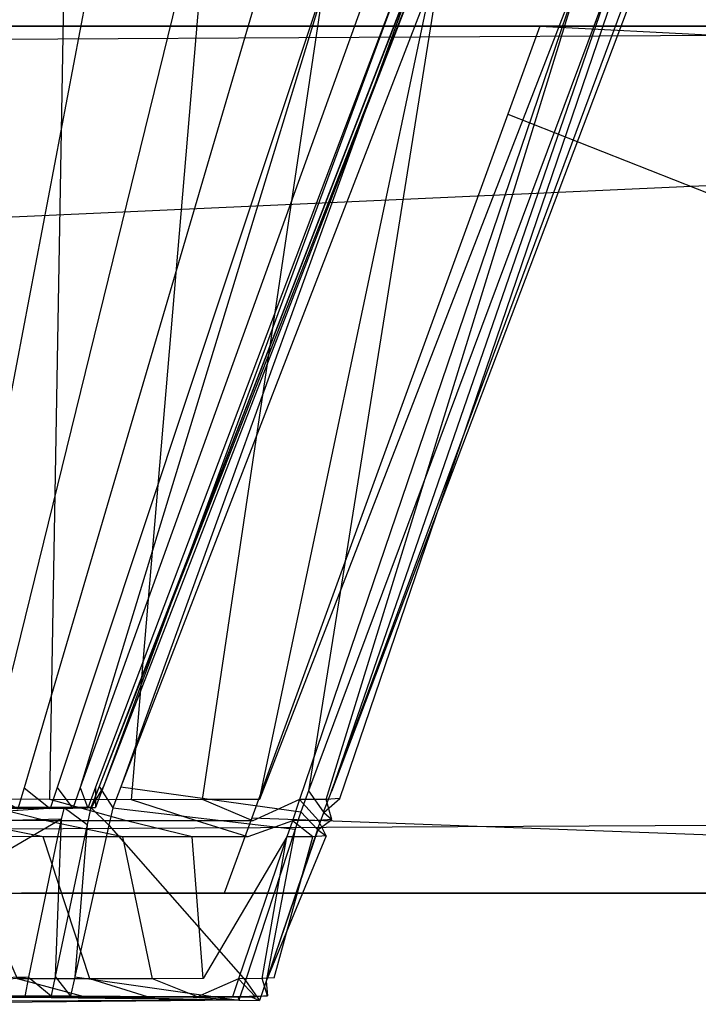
# Model space of a CAD drawing. Extents: x -0.35 to 0, y -0.337 to 0.
# Tile 13 of 18: x -0.053 to -0.039, y -0.337 to -0.316. Entities that reach past the tile are written whole.
import ezdxf

# ---------------------------------------------------------------- set-up
doc = ezdxf.new("R2010")
doc.units = 0
doc.layers.add('L2_GRIFF_N_A81600__0___REPLACEM', color=7, linetype='CONTINUOUS')
doc.layers.add('L3_FRONT_N_A81600__0___REPLACEM', color=7, linetype='CONTINUOUS')

msp = doc.modelspace()

# ---------------------------------------------------------------- linework, layer by layer
at = {"layer": 'L2_GRIFF_N_A81600__0___REPLACEM', "color": 254}
for points, invisible_edges in [([(-0.054797, -0.332932, 0.573464), (-0.055715, -0.314409, 0.566218), (-0.052499, -0.314435, 0.567114), (-0.054797, -0.332932, 0.573464)], 14), ([(-0.051743, -0.332661, 0.598678), (-0.044584, -0.314415, 0.58497), (-0.051648, -0.332664, 0.58376), (-0.051743, -0.332661, 0.598678)], 13), ([(-0.044584, -0.314415, 0.58497), (-0.051743, -0.332661, 0.598678), (-0.044683, -0.314444, 0.598705), (-0.044584, -0.314415, 0.58497)], 14), ([(-0.044928, -0.314441, 0.582495), (-0.051648, -0.332664, 0.58376), (-0.044584, -0.314415, 0.58497), (-0.044928, -0.314441, 0.582495)], 14), ([(-0.039714, -0.314419, 0.585124), (-0.04665, -0.33277, 0.598709), (-0.046471, -0.332922, 0.585193), (-0.039714, -0.314419, 0.585124)], 14), ([(-0.039714, -0.314419, 0.585124), (-0.039848, -0.314443, 0.598708), (-0.04665, -0.33277, 0.598709), (-0.039714, -0.314419, 0.585124)], 14), ([(-0.046471, -0.332922, 0.585193), (-0.040175, -0.314454, 0.581799), (-0.039714, -0.314419, 0.585124), (-0.046471, -0.332922, 0.585193)], 14), ([(-0.051853, -0.314444, 0.572583), (-0.054112, -0.314428, 0.571563), (-0.055325, -0.332704, 0.57786), (-0.051853, -0.314444, 0.572583)], 14), ([(-0.051853, -0.314444, 0.572583), (-0.055325, -0.332704, 0.57786), (-0.054289, -0.332699, 0.578543), (-0.051853, -0.314444, 0.572583)], 14), ([(-0.052499, -0.314435, 0.567114), (-0.052823, -0.332946, 0.574357), (-0.054797, -0.332932, 0.573464), (-0.052499, -0.314435, 0.567114)], 13), ([(-0.049806, -0.314447, 0.574016), (-0.051853, -0.314444, 0.572583), (-0.054289, -0.332699, 0.578543), (-0.049806, -0.314447, 0.574016)], 14), ([(-0.049806, -0.314447, 0.574016), (-0.054289, -0.332699, 0.578543), (-0.053388, -0.33269, 0.579386), (-0.049806, -0.314447, 0.574016)], 14), ([(-0.048026, -0.314443, 0.575786), (-0.049806, -0.314447, 0.574016), (-0.053388, -0.33269, 0.579386), (-0.048026, -0.314443, 0.575786)], 14), ([(-0.048026, -0.314443, 0.575786), (-0.053388, -0.33269, 0.579386), (-0.052665, -0.332685, 0.580358), (-0.048026, -0.314443, 0.575786)], 14), ([(-0.052823, -0.332946, 0.574357), (-0.052499, -0.314435, 0.567114), (-0.049468, -0.314457, 0.568484), (-0.052823, -0.332946, 0.574357)], 14), ([(-0.049468, -0.314457, 0.568484), (-0.051034, -0.33295, 0.575611), (-0.052823, -0.332946, 0.574357), (-0.049468, -0.314457, 0.568484)], 13), ([(-0.046597, -0.314442, 0.577827), (-0.048026, -0.314443, 0.575786), (-0.052665, -0.332685, 0.580358), (-0.046597, -0.314442, 0.577827)], 14), ([(-0.046597, -0.314442, 0.577827), (-0.052665, -0.332685, 0.580358), (-0.052156, -0.332682, 0.581437), (-0.046597, -0.314442, 0.577827)], 14), ([(-0.046597, -0.314442, 0.577827), (-0.052156, -0.332682, 0.581437), (-0.045592, -0.314444, 0.580092), (-0.046597, -0.314442, 0.577827)], 14), ([(-0.045592, -0.314444, 0.580092), (-0.052156, -0.332682, 0.581437), (-0.05182, -0.332679, 0.582581), (-0.045592, -0.314444, 0.580092)], 14), ([(-0.044928, -0.314441, 0.582495), (-0.045592, -0.314444, 0.580092), (-0.05182, -0.332679, 0.582581), (-0.044928, -0.314441, 0.582495)], 14), ([(-0.051648, -0.332664, 0.58376), (-0.044928, -0.314441, 0.582495), (-0.05182, -0.332679, 0.582581), (-0.051648, -0.332664, 0.58376)], 13), ([(-0.051745, -0.332661, 0.599014), (-0.044683, -0.314444, 0.598705), (-0.051743, -0.332661, 0.598678), (-0.051745, -0.332661, 0.599014)], 13), ([(-0.044683, -0.314444, 0.598705), (-0.051745, -0.332661, 0.599014), (-0.044685, -0.314444, 0.599014), (-0.044683, -0.314444, 0.598705)], 14), ([(-0.051267, -0.332671, 0.599014), (-0.044685, -0.314444, 0.599014), (-0.051745, -0.332661, 0.599014), (-0.051267, -0.332671, 0.599014)], 13), ([(-0.047153, -0.332756, 0.599014), (-0.044232, -0.314444, 0.599014), (-0.051267, -0.332671, 0.599014), (-0.047153, -0.332756, 0.599014)], 13), ([(-0.044685, -0.314444, 0.599014), (-0.051267, -0.332671, 0.599014), (-0.044232, -0.314444, 0.599014), (-0.044685, -0.314444, 0.599014)], 14), ([(-0.051034, -0.33295, 0.575611), (-0.049468, -0.314457, 0.568484), (-0.046722, -0.314463, 0.57041), (-0.051034, -0.33295, 0.575611)], 14), ([(-0.046722, -0.314463, 0.57041), (-0.049479, -0.332946, 0.577159), (-0.051034, -0.33295, 0.575611), (-0.046722, -0.314463, 0.57041)], 13), ([(-0.044333, -0.314457, 0.572787), (-0.04823, -0.332945, 0.578945), (-0.049479, -0.332946, 0.577159), (-0.044333, -0.314457, 0.572787)], 13), ([(-0.049479, -0.332946, 0.577159), (-0.046722, -0.314463, 0.57041), (-0.044333, -0.314457, 0.572787), (-0.049479, -0.332946, 0.577159)], 14), ([(-0.041066, -0.314458, 0.578572), (-0.04823, -0.332945, 0.578945), (-0.042415, -0.314456, 0.575529), (-0.041066, -0.314458, 0.578572)], 14), ([(-0.04823, -0.332945, 0.578945), (-0.044333, -0.314457, 0.572787), (-0.042415, -0.314456, 0.575529), (-0.04823, -0.332945, 0.578945)], 14), ([(-0.04823, -0.332945, 0.578945), (-0.041066, -0.314458, 0.578572), (-0.047351, -0.332947, 0.580926), (-0.04823, -0.332945, 0.578945)], 13), ([(-0.041066, -0.314458, 0.578572), (-0.046771, -0.332944, 0.583028), (-0.047351, -0.332947, 0.580926), (-0.041066, -0.314458, 0.578572)], 13), ([(-0.046654, -0.332766, 0.599014), (-0.040325, -0.314444, 0.599014), (-0.047153, -0.332756, 0.599014), (-0.046654, -0.332766, 0.599014)], 13), ([(-0.044232, -0.314444, 0.599014), (-0.047153, -0.332756, 0.599014), (-0.040325, -0.314444, 0.599014), (-0.044232, -0.314444, 0.599014)], 14), ([(-0.040175, -0.314454, 0.581799), (-0.046471, -0.332922, 0.585193), (-0.046771, -0.332944, 0.583028), (-0.040175, -0.314454, 0.581799)], 13), ([(-0.046771, -0.332944, 0.583028), (-0.041066, -0.314458, 0.578572), (-0.040175, -0.314454, 0.581799), (-0.046771, -0.332944, 0.583028)], 14), ([(-0.039848, -0.314443, 0.598708), (-0.046654, -0.332766, 0.599014), (-0.04665, -0.33277, 0.598709), (-0.039848, -0.314443, 0.598708)], 13), ([(-0.046654, -0.332766, 0.599014), (-0.039848, -0.314443, 0.598708), (-0.039851, -0.314444, 0.599014), (-0.046654, -0.332766, 0.599014)], 14), ([(-0.040325, -0.314444, 0.599014), (-0.046654, -0.332766, 0.599014), (-0.039851, -0.314444, 0.599014), (-0.040325, -0.314444, 0.599014)], 14), ([(-0.054289, -0.332699, 0.578543), (-0.053523, -0.33315, 0.579476), (-0.053388, -0.33269, 0.579386), (-0.054289, -0.332699, 0.578543)], 14), ([(-0.052817, -0.333144, 0.580422), (-0.053388, -0.33269, 0.579386), (-0.053523, -0.33315, 0.579476), (-0.052817, -0.333144, 0.580422)], 13), ([(-0.053388, -0.33269, 0.579386), (-0.052817, -0.333144, 0.580422), (-0.052665, -0.332685, 0.580358), (-0.053388, -0.33269, 0.579386)], 14), ([(-0.052321, -0.333141, 0.581471), (-0.052665, -0.332685, 0.580358), (-0.052817, -0.333144, 0.580422), (-0.052321, -0.333141, 0.581471)], 13), ([(-0.052665, -0.332685, 0.580358), (-0.052321, -0.333141, 0.581471), (-0.052156, -0.332682, 0.581437), (-0.052665, -0.332685, 0.580358)], 14), ([(-0.051994, -0.333137, 0.582583), (-0.052156, -0.332682, 0.581437), (-0.052321, -0.333141, 0.581471), (-0.051994, -0.333137, 0.582583)], 13), ([(-0.052156, -0.332682, 0.581437), (-0.051994, -0.333137, 0.582583), (-0.05182, -0.332679, 0.582581), (-0.052156, -0.332682, 0.581437)], 14), ([(-0.051826, -0.333123, 0.58373), (-0.05182, -0.332679, 0.582581), (-0.051994, -0.333137, 0.582583), (-0.051826, -0.333123, 0.58373)], 13), ([(-0.051444, -0.333129, 0.599014), (-0.051745, -0.332661, 0.599014), (-0.051922, -0.333119, 0.599014), (-0.051444, -0.333129, 0.599014)], 13), ([(-0.051922, -0.333119, 0.599014), (-0.051743, -0.332661, 0.598678), (-0.05192, -0.333119, 0.598677), (-0.051922, -0.333119, 0.599014)], 13), ([(-0.051743, -0.332661, 0.598678), (-0.051922, -0.333119, 0.599014), (-0.051745, -0.332661, 0.599014), (-0.051743, -0.332661, 0.598678)], 14), ([(-0.051648, -0.332664, 0.58376), (-0.05192, -0.333119, 0.598677), (-0.051743, -0.332661, 0.598678), (-0.051648, -0.332664, 0.58376)], 14), ([(-0.05192, -0.333119, 0.598677), (-0.051648, -0.332664, 0.58376), (-0.051826, -0.333123, 0.58373), (-0.05192, -0.333119, 0.598677)], 13), ([(-0.05182, -0.332679, 0.582581), (-0.051826, -0.333123, 0.58373), (-0.051648, -0.332664, 0.58376), (-0.05182, -0.332679, 0.582581)], 14), ([(-0.051745, -0.332661, 0.599014), (-0.051444, -0.333129, 0.599014), (-0.051267, -0.332671, 0.599014), (-0.051745, -0.332661, 0.599014)], 14), ([(-0.047325, -0.333217, 0.599014), (-0.051267, -0.332671, 0.599014), (-0.051444, -0.333129, 0.599014), (-0.047325, -0.333217, 0.599014)], 13), ([(-0.051267, -0.332671, 0.599014), (-0.047325, -0.333217, 0.599014), (-0.047153, -0.332756, 0.599014), (-0.051267, -0.332671, 0.599014)], 14), ([(-0.046825, -0.333227, 0.599014), (-0.047153, -0.332756, 0.599014), (-0.047325, -0.333217, 0.599014), (-0.046825, -0.333227, 0.599014)], 13), ([(-0.047153, -0.332756, 0.599014), (-0.046825, -0.333227, 0.599014), (-0.046654, -0.332766, 0.599014), (-0.047153, -0.332756, 0.599014)], 14), ([(-0.046825, -0.333227, 0.599014), (-0.04665, -0.33277, 0.598709), (-0.046654, -0.332766, 0.599014), (-0.046825, -0.333227, 0.599014)], 14), ([(-0.054797, -0.332932, 0.573464), (-0.052907, -0.333411, 0.574504), (-0.054854, -0.333398, 0.573624), (-0.054797, -0.332932, 0.573464)], 13), ([(-0.052907, -0.333411, 0.574504), (-0.054797, -0.332932, 0.573464), (-0.052823, -0.332946, 0.574357), (-0.052907, -0.333411, 0.574504)], 14), ([(-0.052823, -0.332946, 0.574357), (-0.051143, -0.333415, 0.575742), (-0.052907, -0.333411, 0.574504), (-0.052823, -0.332946, 0.574357)], 13), ([(-0.051143, -0.333415, 0.575742), (-0.052823, -0.332946, 0.574357), (-0.051034, -0.33295, 0.575611), (-0.051143, -0.333415, 0.575742)], 14), ([(-0.051034, -0.33295, 0.575611), (-0.049608, -0.333411, 0.577268), (-0.051143, -0.333415, 0.575742), (-0.051034, -0.33295, 0.575611)], 13), ([(-0.049608, -0.333411, 0.577268), (-0.051034, -0.33295, 0.575611), (-0.049479, -0.332946, 0.577159), (-0.049608, -0.333411, 0.577268)], 14), ([(-0.049479, -0.332946, 0.577159), (-0.048376, -0.333411, 0.57903), (-0.049608, -0.333411, 0.577268), (-0.049479, -0.332946, 0.577159)], 13), ([(-0.048376, -0.333411, 0.57903), (-0.049479, -0.332946, 0.577159), (-0.04823, -0.332945, 0.578945), (-0.048376, -0.333411, 0.57903)], 14), ([(-0.047351, -0.332947, 0.580926), (-0.048376, -0.333411, 0.57903), (-0.04823, -0.332945, 0.578945), (-0.047351, -0.332947, 0.580926)], 14), ([(-0.048376, -0.333411, 0.57903), (-0.047351, -0.332947, 0.580926), (-0.047509, -0.333412, 0.580985), (-0.048376, -0.333411, 0.57903)], 13), ([(-0.047351, -0.332947, 0.580926), (-0.046937, -0.33341, 0.583058), (-0.047509, -0.333412, 0.580985), (-0.047351, -0.332947, 0.580926)], 13), ([(-0.046937, -0.33341, 0.583058), (-0.047351, -0.332947, 0.580926), (-0.046771, -0.332944, 0.583028), (-0.046937, -0.33341, 0.583058)], 14), ([(-0.046771, -0.332944, 0.583028), (-0.046641, -0.333387, 0.585195), (-0.046937, -0.33341, 0.583058), (-0.046771, -0.332944, 0.583028)], 13), ([(-0.04665, -0.33277, 0.598709), (-0.046825, -0.333227, 0.599014), (-0.046821, -0.333231, 0.598709), (-0.04665, -0.33277, 0.598709)], 13), ([(-0.046821, -0.333231, 0.598709), (-0.046471, -0.332922, 0.585193), (-0.04665, -0.33277, 0.598709), (-0.046821, -0.333231, 0.598709)], 14), ([(-0.046471, -0.332922, 0.585193), (-0.046821, -0.333231, 0.598709), (-0.046641, -0.333387, 0.585195), (-0.046471, -0.332922, 0.585193)], 13), ([(-0.046641, -0.333387, 0.585195), (-0.046771, -0.332944, 0.583028), (-0.046471, -0.332922, 0.585193), (-0.046641, -0.333387, 0.585195)], 14), ([(-0.058743, -0.333524, 0.599014), (-0.052509, -0.33312, 0.599014), (-0.058744, -0.33313, 0.599014), (-0.058743, -0.333524, 0.599014)], 13), ([(-0.052509, -0.33312, 0.599014), (-0.05874, -0.33313, 0.598695), (-0.058744, -0.33313, 0.599014), (-0.052509, -0.33312, 0.599014)], 14), ([(-0.052509, -0.33312, 0.599014), (-0.058743, -0.333524, 0.599014), (-0.052573, -0.333377, 0.599014), (-0.052509, -0.33312, 0.599014)], 14), ([(-0.05874, -0.33313, 0.598695), (-0.052509, -0.33312, 0.599014), (-0.052505, -0.33312, 0.598679), (-0.05874, -0.33313, 0.598695)], 13), ([(-0.05874, -0.33313, 0.598695), (-0.052505, -0.33312, 0.598679), (-0.058446, -0.333161, 0.577717), (-0.05874, -0.33313, 0.598695)], 14), ([(-0.052505, -0.33312, 0.598679), (-0.056716, -0.333163, 0.578074), (-0.058446, -0.333161, 0.577717), (-0.052505, -0.33312, 0.598679)], 14), ([(-0.052505, -0.33312, 0.598679), (-0.053319, -0.333145, 0.580724), (-0.056716, -0.333163, 0.578074), (-0.052505, -0.33312, 0.598679)], 14), ([(-0.053319, -0.333145, 0.580724), (-0.054763, -0.333158, 0.579117), (-0.056716, -0.333163, 0.578074), (-0.053319, -0.333145, 0.580724)], 14), ([(-0.053319, -0.333145, 0.580724), (-0.053959, -0.33315, 0.579867), (-0.054763, -0.333158, 0.579117), (-0.053319, -0.333145, 0.580724)], 14), ([(-0.053959, -0.33315, 0.579867), (-0.052817, -0.333144, 0.580422), (-0.053523, -0.33315, 0.579476), (-0.053959, -0.33315, 0.579867)], 13), ([(-0.052817, -0.333144, 0.580422), (-0.053959, -0.33315, 0.579867), (-0.053319, -0.333145, 0.580724), (-0.052817, -0.333144, 0.580422)], 14), ([(-0.052505, -0.33312, 0.598679), (-0.052564, -0.333139, 0.582708), (-0.053319, -0.333145, 0.580724), (-0.052505, -0.33312, 0.598679)], 14), ([(-0.052564, -0.333139, 0.582708), (-0.052867, -0.333143, 0.581679), (-0.053319, -0.333145, 0.580724), (-0.052564, -0.333139, 0.582708)], 14), ([(-0.053319, -0.333145, 0.580724), (-0.052321, -0.333141, 0.581471), (-0.052817, -0.333144, 0.580422), (-0.053319, -0.333145, 0.580724)], 13), ([(-0.052321, -0.333141, 0.581471), (-0.053319, -0.333145, 0.580724), (-0.052867, -0.333143, 0.581679), (-0.052321, -0.333141, 0.581471)], 14), ([(-0.052867, -0.333143, 0.581679), (-0.051994, -0.333137, 0.582583), (-0.052321, -0.333141, 0.581471), (-0.052867, -0.333143, 0.581679)], 13), ([(-0.051994, -0.333137, 0.582583), (-0.052867, -0.333143, 0.581679), (-0.052564, -0.333139, 0.582708), (-0.051994, -0.333137, 0.582583)], 14), ([(-0.052002, -0.333497, 0.599014), (-0.052509, -0.33312, 0.599014), (-0.052573, -0.333377, 0.599014), (-0.052002, -0.333497, 0.599014)], 13), ([(-0.052505, -0.33312, 0.598679), (-0.052409, -0.333125, 0.58377), (-0.052564, -0.333139, 0.582708), (-0.052505, -0.33312, 0.598679)], 14), ([(-0.052564, -0.333139, 0.582708), (-0.051826, -0.333123, 0.58373), (-0.051994, -0.333137, 0.582583), (-0.052564, -0.333139, 0.582708)], 13), ([(-0.051826, -0.333123, 0.58373), (-0.052564, -0.333139, 0.582708), (-0.052409, -0.333125, 0.58377), (-0.051826, -0.333123, 0.58373)], 14), ([(-0.052509, -0.33312, 0.599014), (-0.052002, -0.333497, 0.599014), (-0.051922, -0.333119, 0.599014), (-0.052509, -0.33312, 0.599014)], 14), ([(-0.051922, -0.333119, 0.599014), (-0.052505, -0.33312, 0.598679), (-0.052509, -0.33312, 0.599014), (-0.051922, -0.333119, 0.599014)], 14), ([(-0.05192, -0.333119, 0.598677), (-0.052409, -0.333125, 0.58377), (-0.052505, -0.33312, 0.598679), (-0.05192, -0.333119, 0.598677)], 14), ([(-0.052505, -0.33312, 0.598679), (-0.051922, -0.333119, 0.599014), (-0.05192, -0.333119, 0.598677), (-0.052505, -0.33312, 0.598679)], 13), ([(-0.052409, -0.333125, 0.58377), (-0.05192, -0.333119, 0.598677), (-0.051826, -0.333123, 0.58373), (-0.052409, -0.333125, 0.58377)], 13), ([(-0.051529, -0.333507, 0.599014), (-0.051922, -0.333119, 0.599014), (-0.052002, -0.333497, 0.599014), (-0.051529, -0.333507, 0.599014)], 13), ([(-0.051922, -0.333119, 0.599014), (-0.051529, -0.333507, 0.599014), (-0.051444, -0.333129, 0.599014), (-0.051922, -0.333119, 0.599014)], 14), ([(-0.047449, -0.333594, 0.599014), (-0.051444, -0.333129, 0.599014), (-0.051529, -0.333507, 0.599014), (-0.047449, -0.333594, 0.599014)], 13), ([(-0.051444, -0.333129, 0.599014), (-0.047449, -0.333594, 0.599014), (-0.047325, -0.333217, 0.599014), (-0.051444, -0.333129, 0.599014)], 14), ([(-0.058735, -0.336989, 0.599014), (-0.052573, -0.333377, 0.599014), (-0.058743, -0.333524, 0.599014), (-0.058735, -0.336989, 0.599014)], 13), ([(-0.052573, -0.333377, 0.599014), (-0.058735, -0.336989, 0.599014), (-0.053289, -0.336838, 0.599014), (-0.052573, -0.333377, 0.599014)], 14), ([(-0.054854, -0.333398, 0.573624), (-0.052971, -0.333765, 0.574617), (-0.054898, -0.333751, 0.573745), (-0.054854, -0.333398, 0.573624)], 13), ([(-0.052971, -0.333765, 0.574617), (-0.054854, -0.333398, 0.573624), (-0.052907, -0.333411, 0.574504), (-0.052971, -0.333765, 0.574617)], 14), ([(-0.052705, -0.336822, 0.599014), (-0.052573, -0.333377, 0.599014), (-0.053289, -0.336838, 0.599014), (-0.052705, -0.336822, 0.599014)], 13), ([(-0.052907, -0.333411, 0.574504), (-0.051225, -0.333768, 0.575841), (-0.052971, -0.333765, 0.574617), (-0.052907, -0.333411, 0.574504)], 13), ([(-0.051225, -0.333768, 0.575841), (-0.052907, -0.333411, 0.574504), (-0.051143, -0.333415, 0.575742), (-0.051225, -0.333768, 0.575841)], 14), ([(-0.052573, -0.333377, 0.599014), (-0.052705, -0.336822, 0.599014), (-0.052002, -0.333497, 0.599014), (-0.052573, -0.333377, 0.599014)], 14), ([(-0.051143, -0.333415, 0.575742), (-0.049706, -0.333765, 0.577352), (-0.051225, -0.333768, 0.575841), (-0.051143, -0.333415, 0.575742)], 13), ([(-0.049706, -0.333765, 0.577352), (-0.051143, -0.333415, 0.575742), (-0.049608, -0.333411, 0.577268), (-0.049706, -0.333765, 0.577352)], 14), ([(-0.049608, -0.333411, 0.577268), (-0.048487, -0.333764, 0.579096), (-0.049706, -0.333765, 0.577352), (-0.049608, -0.333411, 0.577268)], 13), ([(-0.048487, -0.333764, 0.579096), (-0.049608, -0.333411, 0.577268), (-0.048376, -0.333411, 0.57903), (-0.048487, -0.333764, 0.579096)], 14), ([(-0.047509, -0.333412, 0.580985), (-0.048487, -0.333764, 0.579096), (-0.048376, -0.333411, 0.57903), (-0.047509, -0.333412, 0.580985)], 14), ([(-0.048487, -0.333764, 0.579096), (-0.047509, -0.333412, 0.580985), (-0.047629, -0.333766, 0.58103), (-0.048487, -0.333764, 0.579096)], 13), ([(-0.047509, -0.333412, 0.580985), (-0.047063, -0.333763, 0.583082), (-0.047629, -0.333766, 0.58103), (-0.047509, -0.333412, 0.580985)], 13), ([(-0.047063, -0.333763, 0.583082), (-0.047509, -0.333412, 0.580985), (-0.046937, -0.33341, 0.583058), (-0.047063, -0.333763, 0.583082)], 14), ([(-0.046954, -0.333605, 0.599014), (-0.047325, -0.333217, 0.599014), (-0.047449, -0.333594, 0.599014), (-0.046954, -0.333605, 0.599014)], 13), ([(-0.047325, -0.333217, 0.599014), (-0.046954, -0.333605, 0.599014), (-0.046825, -0.333227, 0.599014), (-0.047325, -0.333217, 0.599014)], 14), ([(-0.046937, -0.33341, 0.583058), (-0.04677, -0.333741, 0.585196), (-0.047063, -0.333763, 0.583082), (-0.046937, -0.33341, 0.583058)], 13), ([(-0.046954, -0.333605, 0.599014), (-0.046821, -0.333231, 0.598709), (-0.046825, -0.333227, 0.599014), (-0.046954, -0.333605, 0.599014)], 14), ([(-0.046821, -0.333231, 0.598709), (-0.046954, -0.333605, 0.599014), (-0.04695, -0.333608, 0.598709), (-0.046821, -0.333231, 0.598709)], 13), ([(-0.04695, -0.333608, 0.598709), (-0.046641, -0.333387, 0.585195), (-0.046821, -0.333231, 0.598709), (-0.04695, -0.333608, 0.598709)], 14), ([(-0.046641, -0.333387, 0.585195), (-0.04695, -0.333608, 0.598709), (-0.04677, -0.333741, 0.585196), (-0.046641, -0.333387, 0.585195)], 13), ([(-0.04677, -0.333741, 0.585196), (-0.046937, -0.33341, 0.583058), (-0.046641, -0.333387, 0.585195), (-0.04677, -0.333741, 0.585196)], 14), ([(-0.052272, -0.336832, 0.599014), (-0.052002, -0.333497, 0.599014), (-0.052705, -0.336822, 0.599014), (-0.052272, -0.336832, 0.599014)], 13), ([(-0.052002, -0.333497, 0.599014), (-0.052272, -0.336832, 0.599014), (-0.051529, -0.333507, 0.599014), (-0.052002, -0.333497, 0.599014)], 14), ([(-0.048539, -0.336916, 0.599014), (-0.051529, -0.333507, 0.599014), (-0.052272, -0.336832, 0.599014), (-0.048539, -0.336916, 0.599014)], 13), ([(-0.051529, -0.333507, 0.599014), (-0.048539, -0.336916, 0.599014), (-0.047449, -0.333594, 0.599014), (-0.051529, -0.333507, 0.599014)], 14), ([(-0.048086, -0.336926, 0.599014), (-0.047449, -0.333594, 0.599014), (-0.048539, -0.336916, 0.599014), (-0.048086, -0.336926, 0.599014)], 13), ([(-0.047449, -0.333594, 0.599014), (-0.048086, -0.336926, 0.599014), (-0.046954, -0.333605, 0.599014), (-0.047449, -0.333594, 0.599014)], 14), ([(-0.048082, -0.336925, 0.59871), (-0.046954, -0.333605, 0.599014), (-0.048086, -0.336926, 0.599014), (-0.048082, -0.336925, 0.59871)], 13), ([(-0.046954, -0.333605, 0.599014), (-0.048082, -0.336925, 0.59871), (-0.04695, -0.333608, 0.598709), (-0.046954, -0.333605, 0.599014)], 14), ([(-0.04695, -0.333608, 0.598709), (-0.048082, -0.336925, 0.59871), (-0.04677, -0.333741, 0.585196), (-0.04695, -0.333608, 0.598709)], 14), ([(-0.053535, -0.336874, 0.575604), (-0.054898, -0.333751, 0.573745), (-0.052971, -0.333765, 0.574617), (-0.053535, -0.336874, 0.575604)], 14), ([(-0.052971, -0.333765, 0.574617), (-0.05195, -0.336877, 0.576716), (-0.053535, -0.336874, 0.575604), (-0.052971, -0.333765, 0.574617)], 13), ([(-0.05195, -0.336877, 0.576716), (-0.052971, -0.333765, 0.574617), (-0.051225, -0.333768, 0.575841), (-0.05195, -0.336877, 0.576716)], 14), ([(-0.051225, -0.333768, 0.575841), (-0.050572, -0.336874, 0.578087), (-0.05195, -0.336877, 0.576716), (-0.051225, -0.333768, 0.575841)], 13), ([(-0.050572, -0.336874, 0.578087), (-0.051225, -0.333768, 0.575841), (-0.049706, -0.333765, 0.577352), (-0.050572, -0.336874, 0.578087)], 14), ([(-0.049706, -0.333765, 0.577352), (-0.049465, -0.336873, 0.57967), (-0.050572, -0.336874, 0.578087), (-0.049706, -0.333765, 0.577352)], 13), ([(-0.049465, -0.336873, 0.57967), (-0.049706, -0.333765, 0.577352), (-0.048487, -0.333764, 0.579096), (-0.049465, -0.336873, 0.57967)], 14), ([(-0.047629, -0.333766, 0.58103), (-0.049465, -0.336873, 0.57967), (-0.048487, -0.333764, 0.579096), (-0.047629, -0.333766, 0.58103)], 14), ([(-0.049465, -0.336873, 0.57967), (-0.047629, -0.333766, 0.58103), (-0.048686, -0.336875, 0.581426), (-0.049465, -0.336873, 0.57967)], 13), ([(-0.047629, -0.333766, 0.58103), (-0.048172, -0.336872, 0.583289), (-0.048686, -0.336875, 0.581426), (-0.047629, -0.333766, 0.58103)], 13), ([(-0.047063, -0.333763, 0.583082), (-0.047906, -0.336852, 0.585208), (-0.048172, -0.336872, 0.583289), (-0.047063, -0.333763, 0.583082)], 13), ([(-0.048172, -0.336872, 0.583289), (-0.047629, -0.333766, 0.58103), (-0.047063, -0.333763, 0.583082), (-0.048172, -0.336872, 0.583289)], 14), ([(-0.04677, -0.333741, 0.585196), (-0.048082, -0.336925, 0.59871), (-0.047906, -0.336852, 0.585208), (-0.04677, -0.333741, 0.585196)], 14), ([(-0.047906, -0.336852, 0.585208), (-0.047063, -0.333763, 0.583082), (-0.04677, -0.333741, 0.585196), (-0.047906, -0.336852, 0.585208)], 14), ([(-0.058734, -0.337433, 0.599014), (-0.053289, -0.336838, 0.599014), (-0.058735, -0.336989, 0.599014), (-0.058734, -0.337433, 0.599014)], 13), ([(-0.053289, -0.336838, 0.599014), (-0.058734, -0.337433, 0.599014), (-0.053371, -0.337265, 0.599014), (-0.053289, -0.336838, 0.599014)], 14), ([(-0.052795, -0.337247, 0.599014), (-0.053289, -0.336838, 0.599014), (-0.053371, -0.337265, 0.599014), (-0.052795, -0.337247, 0.599014)], 13), ([(-0.053289, -0.336838, 0.599014), (-0.052795, -0.337247, 0.599014), (-0.052705, -0.336822, 0.599014), (-0.053289, -0.336838, 0.599014)], 14), ([(-0.052367, -0.337257, 0.599014), (-0.052705, -0.336822, 0.599014), (-0.052795, -0.337247, 0.599014), (-0.052367, -0.337257, 0.599014)], 13), ([(-0.052705, -0.336822, 0.599014), (-0.052367, -0.337257, 0.599014), (-0.052272, -0.336832, 0.599014), (-0.052705, -0.336822, 0.599014)], 14), ([(-0.048679, -0.337341, 0.599014), (-0.052272, -0.336832, 0.599014), (-0.052367, -0.337257, 0.599014), (-0.048679, -0.337341, 0.599014)], 13), ([(-0.052272, -0.336832, 0.599014), (-0.048679, -0.337341, 0.599014), (-0.048539, -0.336916, 0.599014), (-0.052272, -0.336832, 0.599014)], 14), ([(-0.048051, -0.33725, 0.585209), (-0.048172, -0.336872, 0.583289), (-0.047906, -0.336852, 0.585208), (-0.048051, -0.33725, 0.585209)], 14), ([(-0.048082, -0.336925, 0.59871), (-0.048051, -0.33725, 0.585209), (-0.047906, -0.336852, 0.585208), (-0.048082, -0.336925, 0.59871)], 14), ([(-0.053535, -0.336874, 0.575604), (-0.052043, -0.337275, 0.576828), (-0.053608, -0.337272, 0.575731), (-0.053535, -0.336874, 0.575604)], 13), ([(-0.052043, -0.337275, 0.576828), (-0.053535, -0.336874, 0.575604), (-0.05195, -0.336877, 0.576716), (-0.052043, -0.337275, 0.576828)], 14), ([(-0.05195, -0.336877, 0.576716), (-0.050682, -0.337272, 0.578181), (-0.052043, -0.337275, 0.576828), (-0.05195, -0.336877, 0.576716)], 13), ([(-0.050682, -0.337272, 0.578181), (-0.05195, -0.336877, 0.576716), (-0.050572, -0.336874, 0.578087), (-0.050682, -0.337272, 0.578181)], 14), ([(-0.050572, -0.336874, 0.578087), (-0.04959, -0.337271, 0.579744), (-0.050682, -0.337272, 0.578181), (-0.050572, -0.336874, 0.578087)], 13), ([(-0.04959, -0.337271, 0.579744), (-0.050572, -0.336874, 0.578087), (-0.049465, -0.336873, 0.57967), (-0.04959, -0.337271, 0.579744)], 14), ([(-0.048686, -0.336875, 0.581426), (-0.04959, -0.337271, 0.579744), (-0.049465, -0.336873, 0.57967), (-0.048686, -0.336875, 0.581426)], 14), ([(-0.04959, -0.337271, 0.579744), (-0.048686, -0.336875, 0.581426), (-0.048821, -0.337273, 0.581477), (-0.04959, -0.337271, 0.579744)], 13), ([(-0.048686, -0.336875, 0.581426), (-0.048314, -0.33727, 0.583315), (-0.048821, -0.337273, 0.581477), (-0.048686, -0.336875, 0.581426)], 13), ([(-0.048314, -0.33727, 0.583315), (-0.048686, -0.336875, 0.581426), (-0.048172, -0.336872, 0.583289), (-0.048314, -0.33727, 0.583315)], 14), ([(-0.048231, -0.337351, 0.599014), (-0.048539, -0.336916, 0.599014), (-0.048679, -0.337341, 0.599014), (-0.048231, -0.337351, 0.599014)], 13), ([(-0.048539, -0.336916, 0.599014), (-0.048231, -0.337351, 0.599014), (-0.048086, -0.336926, 0.599014), (-0.048539, -0.336916, 0.599014)], 14), ([(-0.048172, -0.336872, 0.583289), (-0.048051, -0.33725, 0.585209), (-0.048314, -0.33727, 0.583315), (-0.048172, -0.336872, 0.583289)], 13), ([(-0.048227, -0.337349, 0.59871), (-0.048086, -0.336926, 0.599014), (-0.048231, -0.337351, 0.599014), (-0.048227, -0.337349, 0.59871)], 13), ([(-0.048051, -0.33725, 0.585209), (-0.048082, -0.336925, 0.59871), (-0.048227, -0.337349, 0.59871), (-0.048051, -0.33725, 0.585209)], 13), ([(-0.048086, -0.336926, 0.599014), (-0.048227, -0.337349, 0.59871), (-0.048082, -0.336925, 0.59871), (-0.048086, -0.336926, 0.599014)], 14), ([(-0.04867, -0.337344, 0.598708), (-0.058839, -0.337389, 0.577694), (-0.058696, -0.337214, 0.574663), (-0.04867, -0.337344, 0.598708)], 14), ([(-0.04867, -0.337344, 0.598708), (-0.053371, -0.337265, 0.599014), (-0.058734, -0.337433, 0.599014), (-0.04867, -0.337344, 0.598708)], 13), ([(-0.0523, -0.337278, 0.577134), (-0.058696, -0.337214, 0.574663), (-0.05547, -0.337262, 0.575325), (-0.0523, -0.337278, 0.577134)], 14), ([(-0.049938, -0.337274, 0.57994), (-0.058696, -0.337214, 0.574663), (-0.0523, -0.337278, 0.577134), (-0.049938, -0.337274, 0.57994)], 14), ([(-0.04867, -0.337344, 0.598708), (-0.058696, -0.337214, 0.574663), (-0.049938, -0.337274, 0.57994), (-0.04867, -0.337344, 0.598708)], 14), ([(-0.0523, -0.337278, 0.577134), (-0.05547, -0.337262, 0.575325), (-0.053806, -0.337275, 0.576078), (-0.0523, -0.337278, 0.577134)], 14), ([(-0.052043, -0.337275, 0.576828), (-0.053806, -0.337275, 0.576078), (-0.053608, -0.337272, 0.575731), (-0.052043, -0.337275, 0.576828)], 13), ([(-0.053806, -0.337275, 0.576078), (-0.052043, -0.337275, 0.576828), (-0.0523, -0.337278, 0.577134), (-0.053806, -0.337275, 0.576078)], 14), ([(-0.053371, -0.337265, 0.599014), (-0.04867, -0.337344, 0.598708), (-0.052795, -0.337247, 0.599014), (-0.053371, -0.337265, 0.599014)], 14), ([(-0.04867, -0.337344, 0.598708), (-0.052367, -0.337257, 0.599014), (-0.052795, -0.337247, 0.599014), (-0.04867, -0.337344, 0.598708)], 13), ([(-0.052367, -0.337257, 0.599014), (-0.04867, -0.337344, 0.598708), (-0.048679, -0.337341, 0.599014), (-0.052367, -0.337257, 0.599014)], 14), ([(-0.050682, -0.337272, 0.578181), (-0.0523, -0.337278, 0.577134), (-0.052043, -0.337275, 0.576828), (-0.050682, -0.337272, 0.578181)], 13), ([(-0.0523, -0.337278, 0.577134), (-0.050682, -0.337272, 0.578181), (-0.050988, -0.337275, 0.578438), (-0.0523, -0.337278, 0.577134)], 14), ([(-0.049938, -0.337274, 0.57994), (-0.0523, -0.337278, 0.577134), (-0.050988, -0.337275, 0.578438), (-0.049938, -0.337274, 0.57994)], 14), ([(-0.04959, -0.337271, 0.579744), (-0.050988, -0.337275, 0.578438), (-0.050682, -0.337272, 0.578181), (-0.04959, -0.337271, 0.579744)], 13), ([(-0.050988, -0.337275, 0.578438), (-0.04959, -0.337271, 0.579744), (-0.049938, -0.337274, 0.57994), (-0.050988, -0.337275, 0.578438)], 14), ([(-0.048821, -0.337273, 0.581477), (-0.049938, -0.337274, 0.57994), (-0.04959, -0.337271, 0.579744), (-0.048821, -0.337273, 0.581477)], 13), ([(-0.049938, -0.337274, 0.57994), (-0.048821, -0.337273, 0.581477), (-0.049197, -0.337276, 0.581611), (-0.049938, -0.337274, 0.57994)], 14), ([(-0.048705, -0.337273, 0.583396), (-0.049938, -0.337274, 0.57994), (-0.049197, -0.337276, 0.581611), (-0.048705, -0.337273, 0.583396)], 14), ([(-0.04867, -0.337344, 0.598708), (-0.049938, -0.337274, 0.57994), (-0.048705, -0.337273, 0.583396), (-0.04867, -0.337344, 0.598708)], 14), ([(-0.048314, -0.33727, 0.583315), (-0.049197, -0.337276, 0.581611), (-0.048821, -0.337273, 0.581477), (-0.048314, -0.33727, 0.583315)], 13), ([(-0.049197, -0.337276, 0.581611), (-0.048314, -0.33727, 0.583315), (-0.048705, -0.337273, 0.583396), (-0.049197, -0.337276, 0.581611)], 14), ([(-0.048051, -0.33725, 0.585209), (-0.048705, -0.337273, 0.583396), (-0.048314, -0.33727, 0.583315), (-0.048051, -0.33725, 0.585209)], 13), ([(-0.048705, -0.337273, 0.583396), (-0.048051, -0.33725, 0.585209), (-0.04845, -0.337253, 0.585234), (-0.048705, -0.337273, 0.583396)], 14), ([(-0.04867, -0.337344, 0.598708), (-0.048705, -0.337273, 0.583396), (-0.04845, -0.337253, 0.585234), (-0.04867, -0.337344, 0.598708)], 14), ([(-0.04845, -0.337253, 0.585234), (-0.048227, -0.337349, 0.59871), (-0.04867, -0.337344, 0.598708), (-0.04845, -0.337253, 0.585234)], 14), ([(-0.048227, -0.337349, 0.59871), (-0.04845, -0.337253, 0.585234), (-0.048051, -0.33725, 0.585209), (-0.048227, -0.337349, 0.59871)], 13), ([(-0.04867, -0.337344, 0.598708), (-0.05873, -0.337435, 0.598677), (-0.058839, -0.337389, 0.577694), (-0.04867, -0.337344, 0.598708)], 14), ([(-0.058734, -0.337433, 0.599014), (-0.05873, -0.337435, 0.598677), (-0.04867, -0.337344, 0.598708), (-0.058734, -0.337433, 0.599014)], 14), ([(-0.048227, -0.337349, 0.59871), (-0.048679, -0.337341, 0.599014), (-0.04867, -0.337344, 0.598708), (-0.048227, -0.337349, 0.59871)], 13), ([(-0.048679, -0.337341, 0.599014), (-0.048227, -0.337349, 0.59871), (-0.048231, -0.337351, 0.599014), (-0.048679, -0.337341, 0.599014)], 14)]:
    msp.add_3dface(points, dxfattribs=dict(at, invisible_edges=invisible_edges))
at = {"layer": 'L3_FRONT_N_A81600__0___REPLACEM', "color": 8}
for points, invisible_edges in [([(-0.346193, -0.316, 0.00371), (-0.003722, -0.316, 0.002), (-0.346193, -0.316, 0.002), (-0.346193, -0.316, 0.00371)], 13), ([(-0.003722, -0.316, 0.002), (-0.346193, -0.316, 0.00371), (-0.003722, -0.316, 0.00371), (-0.003722, -0.316, 0.002)], 14), ([(-0.346193, -0.316, 0.596382), (-0.003722, -0.316, 0.00371), (-0.346193, -0.316, 0.00371), (-0.346193, -0.316, 0.596382)], 13), ([(-0.003722, -0.316, 0.00371), (-0.346193, -0.316, 0.596382), (-0.297473, -0.316, 0.570372), (-0.003722, -0.316, 0.00371)], 10), ([(-0.003722, -0.316, 0.002), (-0.346193, -0.317928, 0.002), (-0.346193, -0.316, 0.002), (-0.003722, -0.316, 0.002)], 13), ([(-0.346193, -0.317928, 0.002), (-0.003722, -0.316, 0.002), (-0.003722, -0.317928, 0.002), (-0.346193, -0.317928, 0.002)], 14), ([(-0.003722, -0.316, 0.00371), (-0.297473, -0.316, 0.570372), (-0.2943, -0.316, 0.56941), (-0.003722, -0.316, 0.00371)], 13), ([(-0.003722, -0.316, 0.00371), (-0.2943, -0.316, 0.56941), (-0.291, -0.316, 0.569085), (-0.003722, -0.316, 0.00371)], 10), ([(-0.057342, -0.316, 0.569166), (-0.003722, -0.316, 0.00371), (-0.291, -0.316, 0.569085), (-0.057342, -0.316, 0.569166)], 15), ([(-0.0557, -0.316, 0.56941), (-0.003722, -0.316, 0.00371), (-0.057342, -0.316, 0.569166), (-0.0557, -0.316, 0.56941)], 15), ([(-0.052527, -0.316, 0.570372), (-0.003722, -0.316, 0.00371), (-0.0557, -0.316, 0.56941), (-0.052527, -0.316, 0.570372)], 10), ([(-0.049602, -0.316, 0.571935), (-0.003722, -0.316, 0.00371), (-0.052527, -0.316, 0.570372), (-0.049602, -0.316, 0.571935)], 13), ([(-0.003722, -0.316, 0.00371), (-0.049602, -0.316, 0.571935), (-0.003722, -0.316, 0.596586), (-0.003722, -0.316, 0.00371)], 10), ([(-0.003722, -0.316, 0.596586), (-0.049602, -0.316, 0.571935), (-0.047039, -0.316, 0.574039), (-0.003722, -0.316, 0.596586)], 15), ([(-0.003722, -0.316, 0.596586), (-0.047039, -0.316, 0.574039), (-0.044935, -0.316, 0.576602), (-0.003722, -0.316, 0.596586)], 15), ([(-0.003722, -0.316, 0.596586), (-0.044935, -0.316, 0.576602), (-0.043372, -0.316, 0.579527), (-0.003722, -0.316, 0.596586)], 15), ([(-0.003722, -0.316, 0.596586), (-0.043372, -0.316, 0.579527), (-0.04241, -0.316, 0.5827), (-0.003722, -0.316, 0.596586)], 15), ([(-0.003722, -0.317928, 0.598), (-0.042085, -0.316, 0.598), (-0.042786, -0.317928, 0.598), (-0.003722, -0.317928, 0.598)], 13), ([(-0.003722, -0.316, 0.596586), (-0.04241, -0.316, 0.5827), (-0.042166, -0.316, 0.584342), (-0.003722, -0.316, 0.596586)], 15), ([(-0.003722, -0.316, 0.596586), (-0.042166, -0.316, 0.584342), (-0.042101, -0.316, 0.596586), (-0.003722, -0.316, 0.596586)], 15), ([(-0.042085, -0.316, 0.598), (-0.003722, -0.316, 0.596586), (-0.042101, -0.316, 0.596586), (-0.042085, -0.316, 0.598)], 13), ([(-0.042085, -0.316, 0.598), (-0.003722, -0.317928, 0.598), (-0.003722, -0.316, 0.598), (-0.042085, -0.316, 0.598)], 14), ([(-0.003722, -0.316, 0.596586), (-0.042085, -0.316, 0.598), (-0.003722, -0.316, 0.598), (-0.003722, -0.316, 0.596586)], 14), ([(-0.003722, -0.317928, 0.002), (-0.346193, -0.333345, 0.002), (-0.346193, -0.317928, 0.002), (-0.003722, -0.317928, 0.002)], 13), ([(-0.346193, -0.333345, 0.002), (-0.003722, -0.317928, 0.002), (-0.003722, -0.333345, 0.002), (-0.346193, -0.333345, 0.002)], 14), ([(-0.003722, -0.333345, 0.598), (-0.042786, -0.317928, 0.598), (-0.048398, -0.333345, 0.598), (-0.003722, -0.333345, 0.598)], 13), ([(-0.042786, -0.317928, 0.598), (-0.003722, -0.333345, 0.598), (-0.003722, -0.317928, 0.598), (-0.042786, -0.317928, 0.598)], 14), ([(-0.003722, -0.333345, 0.002), (-0.346193, -0.335, 0.002), (-0.346193, -0.333345, 0.002), (-0.003722, -0.333345, 0.002)], 13), ([(-0.346193, -0.335, 0.002), (-0.003722, -0.333345, 0.002), (-0.003722, -0.335, 0.002), (-0.346193, -0.335, 0.002)], 14), ([(-0.003722, -0.335, 0.598), (-0.048398, -0.333345, 0.598), (-0.049, -0.335, 0.598), (-0.003722, -0.335, 0.598)], 13), ([(-0.048398, -0.333345, 0.598), (-0.003722, -0.335, 0.598), (-0.003722, -0.333345, 0.598), (-0.048398, -0.333345, 0.598)], 14), ([(-0.003722, -0.335, 0.596586), (-0.346193, -0.335, 0.00371), (-0.003722, -0.335, 0.00371), (-0.003722, -0.335, 0.596586)], 13), ([(-0.346193, -0.335, 0.00371), (-0.003722, -0.335, 0.596586), (-0.055173, -0.335, 0.576761), (-0.346193, -0.335, 0.00371)], 10), ([(-0.003722, -0.335, 0.00371), (-0.346193, -0.335, 0.002), (-0.003722, -0.335, 0.002), (-0.003722, -0.335, 0.00371)], 13), ([(-0.346193, -0.335, 0.002), (-0.003722, -0.335, 0.00371), (-0.346193, -0.335, 0.00371), (-0.346193, -0.335, 0.002)], 14), ([(-0.055173, -0.335, 0.576761), (-0.003722, -0.335, 0.596586), (-0.053444, -0.335, 0.577685), (-0.055173, -0.335, 0.576761)], 13), ([(-0.053444, -0.335, 0.577685), (-0.003722, -0.335, 0.596586), (-0.051929, -0.335, 0.578929), (-0.053444, -0.335, 0.577685)], 10), ([(-0.051929, -0.335, 0.578929), (-0.003722, -0.335, 0.596586), (-0.050685, -0.335, 0.580444), (-0.051929, -0.335, 0.578929)], 13), ([(-0.050685, -0.335, 0.580444), (-0.003722, -0.335, 0.596586), (-0.049761, -0.335, 0.582173), (-0.050685, -0.335, 0.580444)], 10), ([(-0.049761, -0.335, 0.582173), (-0.003722, -0.335, 0.596586), (-0.049192, -0.335, 0.584049), (-0.049761, -0.335, 0.582173)], 13), ([(-0.049192, -0.335, 0.584049), (-0.003722, -0.335, 0.596586), (-0.049, -0.335, 0.586), (-0.049192, -0.335, 0.584049)], 10), ([(-0.049, -0.335, 0.586), (-0.003722, -0.335, 0.596586), (-0.049, -0.335, 0.596586), (-0.049, -0.335, 0.586)], 13), ([(-0.003722, -0.335, 0.598), (-0.049, -0.335, 0.596586), (-0.003722, -0.335, 0.596586), (-0.003722, -0.335, 0.598)], 13), ([(-0.049, -0.335, 0.596586), (-0.003722, -0.335, 0.598), (-0.049, -0.335, 0.598), (-0.049, -0.335, 0.596586)], 14)]:
    msp.add_3dface(points, dxfattribs=dict(at, invisible_edges=invisible_edges))

doc.saveas('drawing.dxf')
